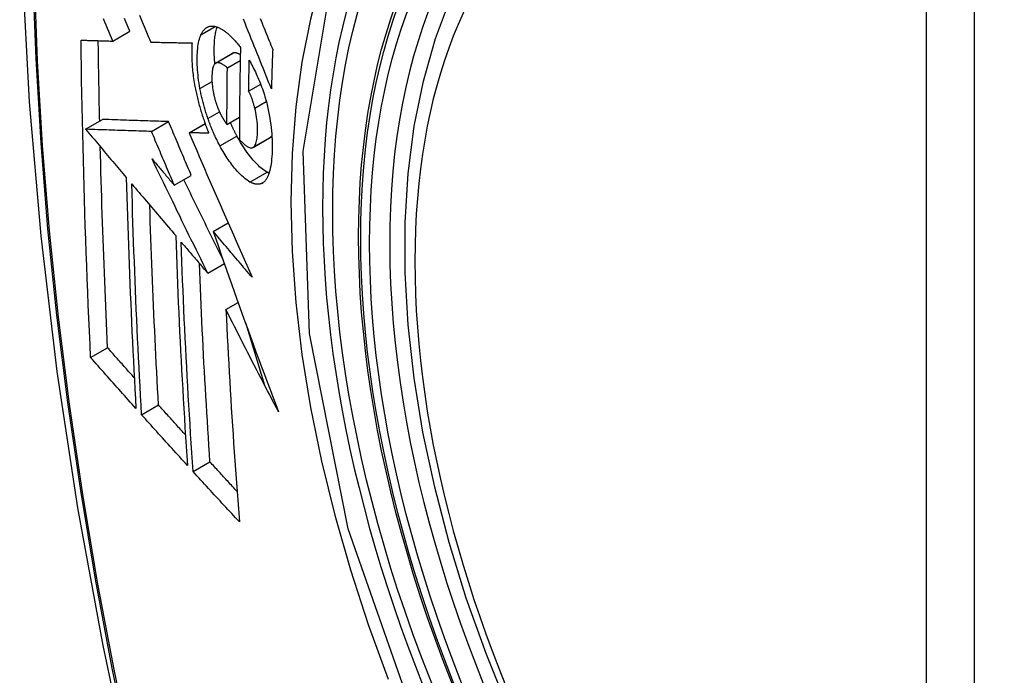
# Model space of a CAD drawing. Header units: inches. Extents: x 635 to 745, y 255 to 339.
# Tile 33 of 88: x 682.639 to 682.98, y 304.608 to 304.835. Entities that reach past the tile are written whole.
import ezdxf

# ---------------------------------------------------------------- set-up
doc = ezdxf.new("R2010")
doc.units = ezdxf.units.IN
doc.header["$MEASUREMENT"] = 0
doc.layers.add('Visible Edges(ANSI)', color=7, linetype='Continuous', lineweight=25)
doc.layers.add('Visible Tangent Edges(ANSI)', color=7, linetype='Continuous', lineweight=25)

msp = doc.modelspace()

# ---------------------------------------------------------------- linework, layer by layer
at = {"layer": 'Visible Edges(ANSI)'}
for p, q in [((682.67141, 304.82758), (682.67731, 304.83099)), ((682.6845, 304.82724), (682.68461, 304.82723)), ((682.70693, 304.81994), (682.71283, 304.82335)), ((682.711, 304.81835), (682.71543, 304.82091)), ((682.71836, 304.81025), (682.72252, 304.81265)), ((682.66198, 304.79709), (682.66787, 304.80049)), ((682.66787, 304.80049), (682.66787, 304.80049)), ((682.71086, 304.79874), (682.71517, 304.80122)), ((682.66198, 304.79709), (682.66198, 304.79709)), ((682.68478, 304.79631), (682.69068, 304.79972)), ((682.69776, 304.7959), (682.70328, 304.79909)), ((682.69793, 304.7959), (682.69776, 304.7959)), ((682.71986, 304.79083), (682.72576, 304.79423)), ((682.72576, 304.79423), (682.72581, 304.79426)), ((682.69265, 304.77772), (682.69854, 304.78112)), ((682.7061, 304.76178), (682.71122, 304.76474)), ((682.70423, 304.74729), (682.70997, 304.75061)), ((682.71051, 304.7347), (682.71472, 304.73713)), ((682.71733, 304.72986), (682.72383, 304.70863)), ((682.66373, 304.71815), (682.6696, 304.72154)), ((682.68135, 304.69834), (682.6872, 304.70172)), ((682.69915, 304.67866), (682.70499, 304.68203))]:
    msp.add_line(p, q, dxfattribs=at)
at = {"layer": 'Visible Edges(ANSI)', "flags": 128}
for points in [[(682.69325, 305.22969), (682.68041, 305.19164), (682.66935, 305.15246), (682.66005, 305.11222), (682.65249, 305.071), (682.64665, 305.02886), (682.64251, 304.98586), (682.64003, 304.94207), (682.63921, 304.89754), (682.64003, 304.85234), (682.64245, 304.80654), (682.64647, 304.76018), (682.65207, 304.71335), (682.65922, 304.6661), (682.6679, 304.6185), (682.67809, 304.57062), (682.68977, 304.52253)], [(682.8082, 304.59656), (682.80046, 304.61571), (682.7936, 304.63495), (682.78766, 304.65419), (682.78266, 304.67333), (682.77862, 304.69231), (682.77556, 304.71103), (682.77351, 304.72942), (682.77249, 304.7474), (682.77249, 304.76489), (682.77353, 304.78182), (682.77561, 304.79811), (682.77874, 304.8137), (682.78292, 304.82851), (682.78816, 304.84248), (682.79443, 304.85553), (682.80172, 304.86758), (682.81004, 304.87856), (682.81933, 304.8884), (682.82955, 304.897), (682.84064, 304.90431)], [(682.67141, 304.82758), (682.67094, 304.82868), (682.67048, 304.82978), (682.67001, 304.83088), (682.66954, 304.83198), (682.66908, 304.83308), (682.66861, 304.83418), (682.66815, 304.83528)], [(682.67731, 304.83099), (682.67684, 304.83209), (682.67637, 304.83319), (682.67591, 304.83429), (682.67544, 304.83539)], [(682.68061, 304.83653), (682.68158, 304.83419), (682.68256, 304.83187), (682.68353, 304.82955), (682.6845, 304.82724)], [(682.72622, 304.81103), (682.72574, 304.81222), (682.72526, 304.81343), (682.72478, 304.81463), (682.72429, 304.81584), (682.72381, 304.81705), (682.72332, 304.81827), (682.72283, 304.8195), (682.72233, 304.82074), (682.72183, 304.82199), (682.72133, 304.82324), (682.72082, 304.82451), (682.72031, 304.82579), (682.71979, 304.82709), (682.71927, 304.82839), (682.71874, 304.82972), (682.7182, 304.83106), (682.71766, 304.83242), (682.71711, 304.83379), (682.71655, 304.83519)], [(682.72236, 304.83536), (682.72267, 304.83458), (682.72299, 304.83381), (682.7233, 304.83303), (682.72361, 304.83226), (682.72392, 304.8315), (682.72423, 304.83073), (682.72454, 304.82997), (682.72484, 304.82921), (682.72515, 304.82846), (682.72545, 304.8277), (682.72576, 304.82696), (682.72606, 304.82621), (682.72636, 304.82547), (682.72666, 304.82472)], [(682.70188, 304.82978), (682.70198, 304.83), (682.70209, 304.83021), (682.7022, 304.83042), (682.70232, 304.83061), (682.70243, 304.8308), (682.70255, 304.83098), (682.70268, 304.83115), (682.70281, 304.83131), (682.70294, 304.83146), (682.70307, 304.83161), (682.70321, 304.83175), (682.70335, 304.83188), (682.70349, 304.832), (682.70364, 304.83211), (682.70379, 304.83221), (682.70394, 304.83231), (682.70409, 304.83239), (682.70425, 304.83247), (682.70441, 304.83254), (682.70457, 304.8326), (682.70474, 304.83265), (682.70491, 304.83269), (682.70508, 304.83272), (682.70525, 304.83275)], [(682.70525, 304.83275), (682.70543, 304.83276), (682.70562, 304.83277), (682.7058, 304.83277), (682.70599, 304.83276), (682.70618, 304.83275), (682.70637, 304.83273), (682.70656, 304.83269), (682.70675, 304.83266), (682.70695, 304.83261), (682.70714, 304.83256), (682.70734, 304.83249), (682.70754, 304.83243), (682.70774, 304.83235), (682.70794, 304.83227), (682.70814, 304.83218), (682.70834, 304.83208), (682.70855, 304.83197), (682.70875, 304.83186), (682.70896, 304.83175), (682.70917, 304.83162), (682.70938, 304.83149), (682.70959, 304.83135), (682.7098, 304.83121), (682.71001, 304.83105)], [(682.70669, 304.81976), (682.70664, 304.8204), (682.70659, 304.82103), (682.70655, 304.82165), (682.70652, 304.82226), (682.70649, 304.82287), (682.70648, 304.82347), (682.70647, 304.82407), (682.70647, 304.82465), (682.70647, 304.82523), (682.70648, 304.82579), (682.7065, 304.82635), (682.70653, 304.8269), (682.70656, 304.82743), (682.7066, 304.82796), (682.70665, 304.82847), (682.7067, 304.82897), (682.70677, 304.82946), (682.70684, 304.82994), (682.70693, 304.8304), (682.70702, 304.83084), (682.70712, 304.83127), (682.70722, 304.83168), (682.70734, 304.83207), (682.70747, 304.83245)], [(682.71001, 304.83105), (682.71024, 304.83088), (682.71047, 304.83071), (682.71069, 304.83053), (682.71092, 304.83034), (682.71115, 304.83015), (682.71138, 304.82995), (682.71161, 304.82974), (682.71184, 304.82953), (682.71207, 304.82931), (682.7123, 304.82908), (682.71253, 304.82886), (682.71276, 304.82862), (682.71299, 304.82838), (682.71322, 304.82813), (682.71345, 304.82788), (682.71368, 304.82762), (682.71391, 304.82736), (682.71415, 304.82709), (682.71438, 304.82681), (682.71461, 304.82654), (682.71484, 304.82625), (682.71507, 304.82596), (682.7153, 304.82566), (682.71553, 304.82536)], [(682.66044, 304.82791), (682.66089, 304.82789), (682.66134, 304.82788), (682.66179, 304.82786), (682.66225, 304.82785), (682.6627, 304.82784), (682.66315, 304.82782), (682.66361, 304.82781), (682.66407, 304.8278), (682.66452, 304.82778), (682.66498, 304.82777), (682.66544, 304.82776), (682.6659, 304.82774), (682.66636, 304.82773), (682.66681, 304.82772), (682.66727, 304.8277), (682.66773, 304.82769), (682.66819, 304.82768), (682.66865, 304.82766), (682.66911, 304.82765), (682.66957, 304.82764), (682.67003, 304.82762), (682.67049, 304.82761), (682.67095, 304.8276), (682.67141, 304.82758)], [(682.66373, 304.71815), (682.66353, 304.72268), (682.66332, 304.72721), (682.66313, 304.73175), (682.66293, 304.73629), (682.66275, 304.74083), (682.66257, 304.74538), (682.66239, 304.74993), (682.66222, 304.75449), (682.66206, 304.75905), (682.6619, 304.76362), (682.66175, 304.76819), (682.66161, 304.77276), (682.66147, 304.77733), (682.66134, 304.7819), (682.66122, 304.78648), (682.6611, 304.79106), (682.661, 304.79564), (682.66089, 304.80023), (682.6608, 304.80483), (682.66071, 304.80943), (682.66063, 304.81404), (682.66056, 304.81866), (682.6605, 304.82328), (682.66044, 304.82791)], [(682.66687, 304.79991), (682.66684, 304.80106), (682.66682, 304.80222), (682.66679, 304.80338), (682.66677, 304.80453), (682.66674, 304.80569), (682.66672, 304.80685), (682.6667, 304.80801), (682.66667, 304.80917), (682.66665, 304.81032), (682.66663, 304.81148), (682.66661, 304.81264), (682.66659, 304.8138), (682.66657, 304.81496), (682.66655, 304.81612), (682.66653, 304.81728), (682.66651, 304.81844), (682.66649, 304.8196), (682.66648, 304.82076), (682.66646, 304.82192), (682.66644, 304.82308), (682.66643, 304.82424), (682.66641, 304.8254), (682.66639, 304.82657), (682.66638, 304.82773)], [(682.68461, 304.82723), (682.68519, 304.82722), (682.68577, 304.82721), (682.68635, 304.82719), (682.68694, 304.82718), (682.68752, 304.82717), (682.68811, 304.82715), (682.6887, 304.82714), (682.68929, 304.82713), (682.68988, 304.82711), (682.69047, 304.8271), (682.69106, 304.82709), (682.69165, 304.82707), (682.69225, 304.82706), (682.69284, 304.82705), (682.69343, 304.82704), (682.69403, 304.82703), (682.69462, 304.82701), (682.69522, 304.827), (682.69581, 304.82699), (682.69641, 304.82698), (682.69701, 304.82697), (682.6976, 304.82696), (682.6982, 304.82695), (682.69879, 304.82694)], [(682.70153, 304.81115), (682.70136, 304.81211), (682.70121, 304.81306), (682.70107, 304.814), (682.70095, 304.81494), (682.70085, 304.81585), (682.70076, 304.81676), (682.70069, 304.81765), (682.70064, 304.81853), (682.7006, 304.8194), (682.70057, 304.82025), (682.70057, 304.82109), (682.70057, 304.82191), (682.70059, 304.8227), (682.70063, 304.82348), (682.70067, 304.82423), (682.70074, 304.82497), (682.70082, 304.82568), (682.70092, 304.82636), (682.70103, 304.82701), (682.70116, 304.82764), (682.70131, 304.82822), (682.70148, 304.82878), (682.70167, 304.8293), (682.70188, 304.82978)], [(682.69879, 304.82694), (682.69875, 304.8264), (682.69872, 304.82585), (682.6987, 304.82529), (682.69868, 304.82472), (682.69867, 304.82414), (682.69866, 304.82356), (682.69866, 304.82296), (682.69867, 304.82236), (682.69869, 304.82175), (682.69871, 304.82113), (682.69874, 304.82051), (682.69878, 304.81988), (682.69882, 304.81924), (682.69887, 304.8186), (682.69893, 304.81795), (682.69899, 304.81729), (682.69907, 304.81663), (682.69915, 304.81597), (682.69923, 304.8153), (682.69933, 304.81463), (682.69943, 304.81395), (682.69954, 304.81327), (682.69966, 304.81259), (682.69979, 304.8119)], [(682.71553, 304.82536), (682.7155, 304.82403), (682.71547, 304.8227), (682.71544, 304.82137), (682.71542, 304.82004), (682.71539, 304.81871), (682.71537, 304.81738), (682.71534, 304.81606), (682.71532, 304.81473), (682.7153, 304.8134), (682.71528, 304.81208), (682.71526, 304.81075), (682.71525, 304.80943), (682.71523, 304.80811), (682.71522, 304.80679), (682.7152, 304.80546), (682.71519, 304.80414), (682.71518, 304.80282), (682.71517, 304.8015), (682.71516, 304.80018), (682.71516, 304.79886), (682.71515, 304.79755), (682.71515, 304.79623), (682.71515, 304.79492), (682.71515, 304.7936)], [(682.72666, 304.82472), (682.72664, 304.82415), (682.72662, 304.82358), (682.7266, 304.82301), (682.72658, 304.82244), (682.72656, 304.82187), (682.72654, 304.8213), (682.72652, 304.82072), (682.7265, 304.82015), (682.72648, 304.81958), (682.72646, 304.81901), (682.72644, 304.81844), (682.72642, 304.81787), (682.7264, 304.8173), (682.72639, 304.81673), (682.72637, 304.81616), (682.72635, 304.81559), (682.72633, 304.81502), (682.72632, 304.81445), (682.7263, 304.81388), (682.72628, 304.8133), (682.72627, 304.81273), (682.72625, 304.81217), (682.72624, 304.8116), (682.72622, 304.81103)], [(682.71295, 304.82341), (682.71295, 304.82341), (682.71294, 304.8234), (682.71294, 304.8234), (682.71293, 304.8234), (682.71293, 304.8234), (682.71292, 304.8234), (682.71292, 304.82339), (682.71291, 304.82339), (682.71291, 304.82339), (682.7129, 304.82339), (682.7129, 304.82338), (682.71289, 304.82338), (682.71289, 304.82338), (682.71288, 304.82338), (682.71288, 304.82337), (682.71287, 304.82337), (682.71287, 304.82337), (682.71286, 304.82337), (682.71286, 304.82336), (682.71285, 304.82336), (682.71285, 304.82336), (682.71284, 304.82335), (682.71284, 304.82335), (682.71283, 304.82335)], [(682.71547, 304.82283), (682.71536, 304.8229), (682.71525, 304.82297), (682.71514, 304.82303), (682.71502, 304.82309), (682.71491, 304.82315), (682.7148, 304.8232), (682.71469, 304.82325), (682.71458, 304.8233), (682.71447, 304.82334), (682.71436, 304.82338), (682.71426, 304.82341), (682.71415, 304.82344), (682.71404, 304.82347), (682.71394, 304.82349), (682.71383, 304.82351), (682.71373, 304.82352), (682.71363, 304.82353), (682.71353, 304.82353), (682.71343, 304.82352), (682.71333, 304.82351), (682.71323, 304.82349), (682.71314, 304.82347), (682.71304, 304.82344), (682.71295, 304.82341)], [(682.71836, 304.81025), (682.71837, 304.8107), (682.71838, 304.81114), (682.71838, 304.81159), (682.71839, 304.81204), (682.7184, 304.81248), (682.71841, 304.81293), (682.71842, 304.81337), (682.71842, 304.81382), (682.71843, 304.81426), (682.71844, 304.81471), (682.71845, 304.81515), (682.71846, 304.8156), (682.71847, 304.81604), (682.71848, 304.81649), (682.71849, 304.81694), (682.7185, 304.81738), (682.71851, 304.81783), (682.71852, 304.81827), (682.71853, 304.81872), (682.71854, 304.81917), (682.71855, 304.81961), (682.71856, 304.82006), (682.71857, 304.8205), (682.71858, 304.82095)], [(682.71858, 304.82095), (682.71888, 304.8204), (682.71918, 304.81984), (682.71949, 304.81927), (682.71979, 304.81869), (682.72008, 304.81811), (682.72038, 304.81751), (682.72067, 304.81691), (682.72096, 304.81629), (682.72124, 304.81567), (682.72153, 304.81504), (682.7218, 304.8144), (682.72207, 304.81376), (682.72234, 304.8131), (682.7226, 304.81244), (682.72285, 304.81177), (682.7231, 304.8111), (682.72333, 304.81041), (682.72357, 304.80973), (682.72379, 304.80903), (682.724, 304.80834), (682.72421, 304.80763), (682.7244, 304.80692), (682.72459, 304.80621), (682.72476, 304.80549)], [(682.70706, 304.82), (682.70685, 304.81989), (682.70667, 304.81974), (682.7065, 304.81954), (682.70635, 304.81929), (682.70621, 304.81901), (682.7061, 304.8187), (682.70599, 304.81835), (682.70591, 304.81797), (682.70583, 304.81756), (682.70578, 304.81713), (682.70573, 304.81667), (682.7057, 304.8162), (682.70568, 304.81572), (682.70566, 304.81523), (682.70566, 304.81471), (682.70567, 304.81418), (682.70568, 304.81364), (682.70571, 304.81309), (682.70575, 304.81253), (682.70581, 304.81195), (682.70588, 304.81137), (682.70596, 304.81077), (682.70606, 304.81017), (682.70618, 304.80957)], [(682.711, 304.81835), (682.71083, 304.8185), (682.71065, 304.81865), (682.71048, 304.81879), (682.7103, 304.81892), (682.71013, 304.81905), (682.70995, 304.81918), (682.70977, 304.8193), (682.7096, 304.81941), (682.70943, 304.81952), (682.70925, 304.81962), (682.70908, 304.81971), (682.70891, 304.81979), (682.70875, 304.81987), (682.70858, 304.81993), (682.70842, 304.81999), (682.70826, 304.82004), (682.7081, 304.82008), (682.70794, 304.8201), (682.70778, 304.82012), (682.70763, 304.82012), (682.70748, 304.82011), (682.70734, 304.82009), (682.70719, 304.82005), (682.70706, 304.82)], [(682.71086, 304.79874), (682.71086, 304.79955), (682.71086, 304.80037), (682.71087, 304.80118), (682.71087, 304.802), (682.71087, 304.80281), (682.71087, 304.80363), (682.71088, 304.80444), (682.71088, 304.80526), (682.71088, 304.80608), (682.71089, 304.80689), (682.71089, 304.80771), (682.7109, 304.80853), (682.7109, 304.80934), (682.71091, 304.81016), (682.71092, 304.81098), (682.71093, 304.8118), (682.71093, 304.81262), (682.71094, 304.81343), (682.71095, 304.81425), (682.71096, 304.81507), (682.71097, 304.81589), (682.71098, 304.81671), (682.71099, 304.81753), (682.711, 304.81835)], [(682.69979, 304.8119), (682.69988, 304.8114), (682.69998, 304.8109), (682.70009, 304.8104), (682.70019, 304.8099), (682.7003, 304.8094), (682.70041, 304.8089), (682.70053, 304.8084), (682.70065, 304.8079), (682.70077, 304.8074), (682.70089, 304.8069), (682.70102, 304.80639), (682.70115, 304.80589), (682.70129, 304.80539), (682.70143, 304.80489), (682.70157, 304.80439), (682.70171, 304.80389), (682.70186, 304.80339), (682.70201, 304.8029), (682.70217, 304.8024), (682.70232, 304.80191), (682.70248, 304.80142), (682.70264, 304.80093), (682.70281, 304.80044), (682.70298, 304.79996)], [(682.70428, 304.80081), (682.70414, 304.80123), (682.70399, 304.80166), (682.70385, 304.80208), (682.70372, 304.80251), (682.70358, 304.80293), (682.70345, 304.80336), (682.70332, 304.80379), (682.70319, 304.80422), (682.70307, 304.80465), (682.70295, 304.80508), (682.70283, 304.80552), (682.70271, 304.80595), (682.7026, 304.80639), (682.70248, 304.80682), (682.70238, 304.80725), (682.70227, 304.80769), (682.70217, 304.80812), (682.70207, 304.80855), (682.70197, 304.80899), (682.70188, 304.80942), (682.70179, 304.80985), (682.7017, 304.81029), (682.70162, 304.81072), (682.70153, 304.81115)], [(682.72048, 304.80442), (682.72042, 304.80468), (682.72035, 304.80494), (682.72028, 304.8052), (682.7202, 304.80547), (682.72013, 304.80573), (682.72005, 304.80599), (682.71997, 304.80625), (682.71989, 304.80651), (682.71981, 304.80677), (682.71973, 304.80703), (682.71964, 304.80729), (682.71956, 304.80754), (682.71947, 304.80779), (682.71938, 304.80803), (682.71928, 304.80828), (682.71919, 304.80852), (682.71909, 304.80875), (682.719, 304.80898), (682.71889, 304.80921), (682.71879, 304.80943), (682.71869, 304.80964), (682.71858, 304.80985), (682.71847, 304.81006), (682.71836, 304.81025)], [(682.70618, 304.80957), (682.70623, 304.80937), (682.70627, 304.80917), (682.70631, 304.80897), (682.70636, 304.80877), (682.70641, 304.80857), (682.70646, 304.80838), (682.7065, 304.80818), (682.70656, 304.80798), (682.70661, 304.80778), (682.70666, 304.80759), (682.70671, 304.80739), (682.70677, 304.80719), (682.70683, 304.807), (682.70688, 304.8068), (682.70694, 304.8066), (682.707, 304.80641), (682.70707, 304.80622), (682.70713, 304.80602), (682.70719, 304.80583), (682.70726, 304.80564), (682.70733, 304.80545), (682.70739, 304.80526), (682.70746, 304.80508), (682.70753, 304.80489)], [(682.70753, 304.80489), (682.7076, 304.80472), (682.70766, 304.80455), (682.70773, 304.80439), (682.7078, 304.80422), (682.70786, 304.80406), (682.70793, 304.8039), (682.708, 304.80374), (682.70807, 304.80358), (682.70814, 304.80342), (682.70821, 304.80326), (682.70828, 304.80311), (682.70835, 304.80295), (682.70842, 304.8028), (682.70849, 304.80265), (682.70856, 304.8025), (682.70864, 304.80235), (682.70871, 304.80221), (682.70879, 304.80206), (682.70886, 304.80192), (682.70894, 304.80178), (682.70901, 304.80164), (682.70909, 304.8015), (682.70917, 304.80136), (682.70924, 304.80123)], [(682.71991, 304.79085), (682.72013, 304.79103), (682.72034, 304.79125), (682.72053, 304.79152), (682.72069, 304.79184), (682.72084, 304.79221), (682.72097, 304.79261), (682.72108, 304.79304), (682.72118, 304.79352), (682.72125, 304.79402), (682.72132, 304.79455), (682.72136, 304.7951), (682.7214, 304.79567), (682.72142, 304.79626), (682.72143, 304.79688), (682.72143, 304.79757), (682.72141, 304.79827), (682.72137, 304.799), (682.72131, 304.79974), (682.72123, 304.8005), (682.72112, 304.80127), (682.72099, 304.80205), (682.72085, 304.80284), (682.72068, 304.80362), (682.72048, 304.80442)], [(682.72476, 304.80549), (682.72502, 304.80436), (682.72526, 304.80323), (682.72548, 304.8021), (682.72567, 304.80098), (682.72584, 304.79986), (682.72599, 304.79875), (682.72612, 304.79766), (682.72623, 304.79658), (682.72632, 304.79552), (682.72638, 304.79448), (682.72643, 304.79345), (682.72647, 304.79244), (682.72648, 304.79144), (682.72648, 304.79047), (682.72646, 304.78951), (682.72643, 304.78858), (682.72638, 304.78767), (682.72631, 304.78678), (682.72623, 304.78593), (682.72612, 304.78511), (682.726, 304.78432), (682.72585, 304.78358), (682.72569, 304.78287), (682.7255, 304.7822)], [(682.69068, 304.79972), (682.6898, 304.79975), (682.68891, 304.79978), (682.68803, 304.79981), (682.68714, 304.79984), (682.68625, 304.79986), (682.68536, 304.79989), (682.68446, 304.79992), (682.68356, 304.79995), (682.68265, 304.79999), (682.68174, 304.80002), (682.68081, 304.80005), (682.67988, 304.80008), (682.67895, 304.80011), (682.678, 304.80014), (682.67704, 304.80017), (682.67608, 304.80021), (682.6751, 304.80024), (682.67411, 304.80027), (682.6731, 304.80031), (682.67209, 304.80034), (682.67105, 304.80038), (682.67001, 304.80041), (682.66895, 304.80045), (682.66787, 304.80049)], [(682.70298, 304.79996), (682.70304, 304.79978), (682.7031, 304.79959), (682.70317, 304.79941), (682.70323, 304.79923), (682.7033, 304.79905), (682.70336, 304.79887), (682.70343, 304.79869), (682.70349, 304.79851), (682.70356, 304.79833), (682.70363, 304.79816), (682.70369, 304.79798), (682.70376, 304.7978), (682.70383, 304.79762), (682.7039, 304.79745), (682.70396, 304.79727), (682.70403, 304.7971), (682.7041, 304.79692), (682.70417, 304.79675), (682.70424, 304.79657), (682.70431, 304.7964), (682.70438, 304.79622), (682.70445, 304.79605), (682.70452, 304.79588), (682.70459, 304.7957)], [(682.70842, 304.79133), (682.70823, 304.79168), (682.70804, 304.79205), (682.70785, 304.79241), (682.70767, 304.79278), (682.70748, 304.79315), (682.7073, 304.79352), (682.70712, 304.7939), (682.70694, 304.79428), (682.70676, 304.79466), (682.70658, 304.79505), (682.7064, 304.79544), (682.70623, 304.79583), (682.70606, 304.79623), (682.70589, 304.79663), (682.70572, 304.79703), (682.70555, 304.79744), (682.70539, 304.79785), (682.70522, 304.79826), (682.70506, 304.79868), (682.7049, 304.7991), (682.70474, 304.79952), (682.70459, 304.79995), (682.70443, 304.80038), (682.70428, 304.80081)], [(682.70924, 304.80123), (682.70931, 304.80112), (682.70937, 304.80101), (682.70944, 304.80089), (682.70951, 304.80078), (682.70957, 304.80067), (682.70964, 304.80056), (682.70971, 304.80045), (682.70977, 304.80034), (682.70984, 304.80024), (682.70991, 304.80013), (682.70998, 304.80002), (682.71005, 304.79991), (682.71011, 304.79981), (682.71018, 304.79971), (682.71025, 304.7996), (682.71032, 304.7995), (682.71039, 304.7994), (682.71046, 304.7993), (682.71052, 304.7992), (682.71059, 304.79911), (682.71066, 304.79901), (682.71073, 304.79892), (682.7108, 304.79883), (682.71086, 304.79874)], [(682.68478, 304.79631), (682.6839, 304.79634), (682.68302, 304.79637), (682.68213, 304.7964), (682.68125, 304.79643), (682.68036, 304.79646), (682.67946, 304.79649), (682.67857, 304.79652), (682.67766, 304.79655), (682.67675, 304.79658), (682.67584, 304.79661), (682.67492, 304.79664), (682.67399, 304.79668), (682.67305, 304.79671), (682.6721, 304.79674), (682.67115, 304.79677), (682.67018, 304.79681), (682.6692, 304.79684), (682.66821, 304.79687), (682.66721, 304.79691), (682.66619, 304.79694), (682.66516, 304.79698), (682.66412, 304.79701), (682.66306, 304.79705), (682.66198, 304.79709)], [(682.66198, 304.79709), (682.66256, 304.79639), (682.66315, 304.7957), (682.66373, 304.79501), (682.66432, 304.79431), (682.6649, 304.79362), (682.66549, 304.79293), (682.66608, 304.79223), (682.66666, 304.79154), (682.66725, 304.79084), (682.66784, 304.79015), (682.66842, 304.78945), (682.66901, 304.78876), (682.6696, 304.78806), (682.67019, 304.78737), (682.67077, 304.78667), (682.67136, 304.78598), (682.67195, 304.78528), (682.67254, 304.78459), (682.67312, 304.7839), (682.67371, 304.7832), (682.6743, 304.78251), (682.67489, 304.78181), (682.67547, 304.78112), (682.67606, 304.78043)], [(682.69854, 304.78112), (682.69821, 304.7819), (682.69788, 304.78267), (682.69755, 304.78345), (682.69722, 304.78422), (682.69689, 304.785), (682.69656, 304.78577), (682.69623, 304.78655), (682.69591, 304.78732), (682.69558, 304.7881), (682.69525, 304.78887), (682.69492, 304.78965), (682.69459, 304.79042), (682.69427, 304.7912), (682.69394, 304.79197), (682.69361, 304.79275), (682.69328, 304.79352), (682.69296, 304.7943), (682.69263, 304.79507), (682.69231, 304.79585), (682.69198, 304.79662), (682.69165, 304.7974), (682.69133, 304.79817), (682.691, 304.79894), (682.69068, 304.79972)], [(682.71432, 304.79473), (682.71422, 304.79492), (682.71412, 304.7951), (682.71402, 304.79529), (682.71393, 304.79548), (682.71383, 304.79567), (682.71373, 304.79586), (682.71363, 304.79605), (682.71354, 304.79624), (682.71344, 304.79643), (682.71335, 304.79663), (682.71325, 304.79682), (682.71315, 304.79701), (682.71306, 304.79721), (682.71297, 304.79741), (682.71287, 304.79761), (682.71278, 304.7978), (682.71269, 304.798), (682.71259, 304.7982), (682.7125, 304.7984), (682.71241, 304.79861), (682.71232, 304.79881), (682.71223, 304.79901), (682.71214, 304.79922), (682.71205, 304.79942)], [(682.69265, 304.77772), (682.69232, 304.7785), (682.69199, 304.77927), (682.69166, 304.78004), (682.69133, 304.78082), (682.691, 304.78159), (682.69067, 304.78237), (682.69034, 304.78314), (682.69001, 304.78392), (682.68968, 304.78469), (682.68936, 304.78547), (682.68903, 304.78624), (682.6887, 304.78702), (682.68837, 304.7878), (682.68804, 304.78857), (682.68772, 304.78935), (682.68739, 304.79012), (682.68706, 304.79089), (682.68674, 304.79167), (682.68641, 304.79244), (682.68608, 304.79322), (682.68576, 304.79399), (682.68543, 304.79477), (682.68511, 304.79554), (682.68478, 304.79631)], [(682.69776, 304.7959), (682.69863, 304.79386), (682.69951, 304.79181), (682.70039, 304.78976), (682.70127, 304.78769), (682.70216, 304.78562), (682.70306, 304.78355), (682.70395, 304.78147), (682.70485, 304.77938), (682.70575, 304.7773), (682.70666, 304.7752), (682.70757, 304.77311), (682.70848, 304.77101), (682.70939, 304.76892), (682.71031, 304.76682), (682.71123, 304.76472), (682.71214, 304.76262), (682.71307, 304.76052), (682.71399, 304.75842), (682.71491, 304.75633), (682.71584, 304.75423), (682.71676, 304.75215), (682.71769, 304.75006), (682.71861, 304.74798), (682.71954, 304.7459)], [(682.70459, 304.7957), (682.70432, 304.79571), (682.70404, 304.79572), (682.70376, 304.79573), (682.70348, 304.79574), (682.7032, 304.79574), (682.70292, 304.79575), (682.70264, 304.79576), (682.70236, 304.79577), (682.70208, 304.79578), (682.70181, 304.79578), (682.70153, 304.79579), (682.70125, 304.7958), (682.70097, 304.79581), (682.70069, 304.79582), (682.70042, 304.79582), (682.70014, 304.79583), (682.69986, 304.79584), (682.69958, 304.79585), (682.69931, 304.79586), (682.69903, 304.79587), (682.69875, 304.79587), (682.69848, 304.79588), (682.6982, 304.79589), (682.69793, 304.7959)], [(682.72471, 304.78225), (682.72429, 304.78249), (682.72386, 304.78277), (682.72344, 304.78307), (682.72301, 304.7834), (682.72258, 304.78376), (682.72214, 304.78414), (682.72171, 304.78455), (682.72127, 304.78498), (682.72083, 304.78544), (682.72039, 304.78592), (682.71994, 304.78642), (682.7195, 304.78694), (682.71906, 304.78748), (682.71862, 304.78804), (682.71818, 304.78861), (682.71775, 304.7892), (682.71731, 304.78982), (682.71688, 304.79046), (682.71644, 304.79112), (682.71601, 304.7918), (682.71558, 304.7925), (682.71516, 304.79322), (682.71474, 304.79397), (682.71432, 304.79473)], [(682.71515, 304.7936), (682.71536, 304.79336), (682.71557, 304.79313), (682.71579, 304.79291), (682.716, 304.79269), (682.71621, 304.79248), (682.71643, 304.79227), (682.71664, 304.79208), (682.71685, 304.79189), (682.71706, 304.79172), (682.71727, 304.79155), (682.71748, 304.7914), (682.71768, 304.79126), (682.71789, 304.79112), (682.71809, 304.79101), (682.71829, 304.79091), (682.71849, 304.79082), (682.71869, 304.79075), (682.71888, 304.7907), (682.71906, 304.79067), (682.71925, 304.79066), (682.71942, 304.79068), (682.71959, 304.79071), (682.71975, 304.79077), (682.71991, 304.79085)], [(682.72581, 304.79426), (682.72584, 304.79428), (682.72586, 304.79429), (682.72589, 304.79431), (682.72591, 304.79433), (682.72594, 304.79435), (682.72596, 304.79437), (682.72598, 304.79439), (682.72601, 304.79441), (682.72603, 304.79443), (682.72606, 304.79445), (682.72608, 304.79448), (682.7261, 304.7945), (682.72613, 304.79452), (682.72615, 304.79455), (682.72617, 304.79457), (682.72619, 304.7946), (682.72622, 304.79463), (682.72624, 304.79465), (682.72626, 304.79468), (682.72628, 304.79471), (682.7263, 304.79474), (682.72632, 304.79477), (682.72634, 304.7948), (682.72636, 304.79483)], [(682.6696, 304.72154), (682.66946, 304.72442), (682.66933, 304.7273), (682.66921, 304.73018), (682.66908, 304.73306), (682.66896, 304.73594), (682.66884, 304.73882), (682.66872, 304.74171), (682.6686, 304.74459), (682.66849, 304.74748), (682.66838, 304.75037), (682.66827, 304.75326), (682.66816, 304.75616), (682.66806, 304.75905), (682.66796, 304.76195), (682.66786, 304.76485), (682.66776, 304.76775), (682.66766, 304.77065), (682.66757, 304.77356), (682.66748, 304.77647), (682.6674, 304.77938), (682.66731, 304.78229), (682.66723, 304.78521), (682.66715, 304.78813), (682.66708, 304.79105)], [(682.71881, 304.77884), (682.71825, 304.77917), (682.71769, 304.77955), (682.71713, 304.77998), (682.71655, 304.78046), (682.71598, 304.78098), (682.71542, 304.78153), (682.71488, 304.78208), (682.71439, 304.78263), (682.71393, 304.78315), (682.71352, 304.78363), (682.71315, 304.78409), (682.71278, 304.78456), (682.71241, 304.78504), (682.71204, 304.78554), (682.71167, 304.78605), (682.7113, 304.78658), (682.71094, 304.78712), (682.71057, 304.78767), (682.71021, 304.78824), (682.70985, 304.78883), (682.70949, 304.78943), (682.70913, 304.79004), (682.70878, 304.79068), (682.70842, 304.79133)], [(682.70423, 304.74729), (682.70341, 304.74894), (682.7026, 304.75058), (682.70179, 304.75223), (682.70098, 304.75388), (682.70016, 304.75553), (682.69935, 304.75718), (682.69854, 304.75883), (682.69773, 304.76048), (682.69692, 304.76214), (682.69612, 304.76379), (682.69531, 304.76545), (682.69451, 304.7671), (682.6937, 304.76875), (682.6929, 304.7704), (682.6921, 304.77205), (682.6913, 304.77371), (682.6905, 304.77535), (682.6897, 304.777), (682.68891, 304.77865), (682.68812, 304.78029), (682.68733, 304.78193), (682.68654, 304.78357), (682.68575, 304.78521), (682.68497, 304.78684)], [(682.68497, 304.78684), (682.68529, 304.78646), (682.68561, 304.78608), (682.68593, 304.7857), (682.68625, 304.78532), (682.68657, 304.78494), (682.68689, 304.78456), (682.6872, 304.78418), (682.68752, 304.7838), (682.68784, 304.78342), (682.68816, 304.78304), (682.68848, 304.78266), (682.6888, 304.78228), (682.68912, 304.7819), (682.68944, 304.78152), (682.68977, 304.78114), (682.69009, 304.78076), (682.69041, 304.78038), (682.69073, 304.78), (682.69105, 304.77962), (682.69137, 304.77924), (682.69169, 304.77886), (682.69201, 304.77848), (682.69233, 304.7781), (682.69265, 304.77772)], [(682.67606, 304.78043), (682.67615, 304.77707), (682.67625, 304.77372), (682.67635, 304.77037), (682.67645, 304.76702), (682.67656, 304.76368), (682.67667, 304.76034), (682.67679, 304.75699), (682.67691, 304.75365), (682.67704, 304.75031), (682.67717, 304.74698), (682.6773, 304.74364), (682.67744, 304.74031), (682.67758, 304.73699), (682.67773, 304.73366), (682.67787, 304.73034), (682.67803, 304.72702), (682.67818, 304.7237), (682.67834, 304.72039), (682.67851, 304.71707), (682.67867, 304.71377), (682.67884, 304.71046), (682.67901, 304.70715), (682.67919, 304.70385), (682.67937, 304.70055)], [(682.70952, 304.75189), (682.70895, 304.75304), (682.70838, 304.75419), (682.70781, 304.75535), (682.70724, 304.7565), (682.70668, 304.75766), (682.70611, 304.75881), (682.70554, 304.75997), (682.70497, 304.76113), (682.70441, 304.76228), (682.70384, 304.76344), (682.70327, 304.7646), (682.70271, 304.76576), (682.70214, 304.76691), (682.70158, 304.76807), (682.70101, 304.76923), (682.70045, 304.77039), (682.69989, 304.77155), (682.69932, 304.7727), (682.69876, 304.77386), (682.6982, 304.77502), (682.69764, 304.77617), (682.69708, 304.77733), (682.69652, 304.77848), (682.69597, 304.77964)], [(682.7255, 304.7822), (682.72542, 304.78196), (682.72534, 304.78172), (682.72526, 304.7815), (682.72518, 304.78127), (682.72509, 304.78106), (682.725, 304.78085), (682.72491, 304.78065), (682.72481, 304.78045), (682.72471, 304.78027), (682.72461, 304.78009), (682.7245, 304.77991), (682.72439, 304.77975), (682.72428, 304.77959), (682.72417, 304.77944), (682.72405, 304.77929), (682.72393, 304.77916), (682.72381, 304.77903), (682.72368, 304.77891), (682.72355, 304.7788), (682.72342, 304.77869), (682.72329, 304.7786), (682.72315, 304.77851), (682.72301, 304.77843), (682.72287, 304.77836)], [(682.72541, 304.7819), (682.72538, 304.78192), (682.72535, 304.78193), (682.72532, 304.78194), (682.72529, 304.78196), (682.72526, 304.78197), (682.72523, 304.78198), (682.7252, 304.782), (682.72517, 304.78201), (682.72515, 304.78202), (682.72512, 304.78204), (682.72509, 304.78205), (682.72506, 304.78207), (682.72503, 304.78208), (682.725, 304.78209), (682.72497, 304.78211), (682.72494, 304.78212), (682.72491, 304.78214), (682.72488, 304.78215), (682.72485, 304.78217), (682.72482, 304.78219), (682.72479, 304.7822), (682.72476, 304.78222), (682.72473, 304.78223), (682.72471, 304.78225)], [(682.67797, 304.77817), (682.6786, 304.77743), (682.67923, 304.77669), (682.67986, 304.77594), (682.68049, 304.7752), (682.68112, 304.77446), (682.68175, 304.77371), (682.68238, 304.77297), (682.68301, 304.77222), (682.68364, 304.77148), (682.68428, 304.77073), (682.68491, 304.76999), (682.68554, 304.76924), (682.68618, 304.76849), (682.68681, 304.76775), (682.68744, 304.767), (682.68808, 304.76626), (682.68871, 304.76551), (682.68934, 304.76477), (682.68998, 304.76402), (682.69061, 304.76328), (682.69124, 304.76253), (682.69187, 304.76179), (682.69251, 304.76104), (682.69314, 304.7603)], [(682.68135, 304.69834), (682.68117, 304.70164), (682.68099, 304.70493), (682.68081, 304.70823), (682.68064, 304.71154), (682.68047, 304.71484), (682.6803, 304.71815), (682.68014, 304.72146), (682.67998, 304.72477), (682.67983, 304.72809), (682.67967, 304.73141), (682.67953, 304.73473), (682.67938, 304.73806), (682.67924, 304.74138), (682.6791, 304.74472), (682.67897, 304.74805), (682.67884, 304.75139), (682.67872, 304.75473), (682.6786, 304.75807), (682.67848, 304.76142), (682.67837, 304.76476), (682.67826, 304.76811), (682.67816, 304.77146), (682.67806, 304.77482), (682.67797, 304.77817)], [(682.72287, 304.77836), (682.72272, 304.77829), (682.72257, 304.77823), (682.72242, 304.77818), (682.72226, 304.77814), (682.72211, 304.77811), (682.72195, 304.77808), (682.72179, 304.77806), (682.72163, 304.77805), (682.72146, 304.77805), (682.7213, 304.77805), (682.72113, 304.77806), (682.72096, 304.77808), (682.72079, 304.7781), (682.72062, 304.77814), (682.72044, 304.77818), (682.72027, 304.77823), (682.72009, 304.77828), (682.71991, 304.77834), (682.71973, 304.77841), (682.71955, 304.77848), (682.71936, 304.77856), (682.71918, 304.77865), (682.71899, 304.77874), (682.71881, 304.77884)], [(682.6872, 304.70172), (682.68705, 304.70458), (682.68689, 304.70744), (682.68674, 304.7103), (682.68659, 304.71317), (682.68644, 304.71603), (682.6863, 304.7189), (682.68616, 304.72177), (682.68602, 304.72464), (682.68588, 304.72752), (682.68574, 304.73039), (682.68561, 304.73327), (682.68548, 304.73615), (682.68536, 304.73903), (682.68523, 304.74192), (682.68511, 304.7448), (682.685, 304.74769), (682.68488, 304.75058), (682.68477, 304.75348), (682.68466, 304.75637), (682.68456, 304.75927), (682.68445, 304.76216), (682.68436, 304.76506), (682.68426, 304.76796), (682.68417, 304.77086)], [(682.69314, 304.7603), (682.69325, 304.75696), (682.69337, 304.75363), (682.69349, 304.75029), (682.69362, 304.74696), (682.69376, 304.74364), (682.69389, 304.74031), (682.69404, 304.73699), (682.69419, 304.73366), (682.69434, 304.73034), (682.6945, 304.72702), (682.69466, 304.7237), (682.69483, 304.72039), (682.695, 304.71708), (682.69518, 304.71377), (682.69536, 304.71046), (682.69555, 304.70715), (682.69574, 304.70385), (682.69593, 304.70055), (682.69613, 304.69726), (682.69633, 304.69397), (682.69653, 304.69068), (682.69674, 304.6874), (682.69695, 304.68411), (682.69716, 304.68084)], [(682.71954, 304.7459), (682.71898, 304.74656), (682.71842, 304.74722), (682.71786, 304.74788), (682.7173, 304.74855), (682.71674, 304.74921), (682.71618, 304.74987), (682.71562, 304.75053), (682.71506, 304.75119), (682.71449, 304.75186), (682.71393, 304.75252), (682.71337, 304.75318), (682.71281, 304.75385), (682.71225, 304.75451), (682.71169, 304.75517), (682.71113, 304.75583), (682.71057, 304.7565), (682.71001, 304.75716), (682.70945, 304.75782), (682.70889, 304.75848), (682.70833, 304.75914), (682.70777, 304.7598), (682.70722, 304.76046), (682.70666, 304.76112), (682.7061, 304.76178)], [(682.7061, 304.76178), (682.70699, 304.75918), (682.70789, 304.75659), (682.70879, 304.75398), (682.7097, 304.75138), (682.7106, 304.74878), (682.71152, 304.74617), (682.71243, 304.74357), (682.71336, 304.74096), (682.71428, 304.73836), (682.71521, 304.73575), (682.71615, 304.73314), (682.71709, 304.73054), (682.71803, 304.72793), (682.71898, 304.72532), (682.71993, 304.72272), (682.72089, 304.72011), (682.72185, 304.71751), (682.72282, 304.7149), (682.72379, 304.7123), (682.72477, 304.7097), (682.72575, 304.70709), (682.72673, 304.70449), (682.72773, 304.7019), (682.72872, 304.6993)], [(682.69915, 304.67866), (682.69893, 304.68194), (682.69872, 304.68522), (682.69851, 304.68851), (682.6983, 304.6918), (682.69809, 304.6951), (682.69789, 304.69839), (682.69769, 304.70169), (682.6975, 304.705), (682.69731, 304.7083), (682.69713, 304.7116), (682.69695, 304.71491), (682.69677, 304.71822), (682.6966, 304.72153), (682.69643, 304.72484), (682.69627, 304.72815), (682.69611, 304.73146), (682.69596, 304.73478), (682.69581, 304.7381), (682.69567, 304.74142), (682.69553, 304.74474), (682.6954, 304.74806), (682.69528, 304.75139), (682.69515, 304.75473), (682.69504, 304.75807)], [(682.69504, 304.75807), (682.69542, 304.75762), (682.6958, 304.75717), (682.69619, 304.75672), (682.69657, 304.75627), (682.69695, 304.75582), (682.69733, 304.75538), (682.69771, 304.75493), (682.6981, 304.75448), (682.69848, 304.75403), (682.69886, 304.75358), (682.69925, 304.75313), (682.69963, 304.75268), (682.70001, 304.75223), (682.70039, 304.75178), (682.70078, 304.75133), (682.70116, 304.75088), (682.70154, 304.75044), (682.70193, 304.74999), (682.70231, 304.74954), (682.70269, 304.74909), (682.70308, 304.74864), (682.70346, 304.74819), (682.70384, 304.74774), (682.70423, 304.74729)], [(682.70499, 304.68203), (682.70481, 304.68487), (682.70462, 304.6877), (682.70444, 304.69054), (682.70426, 304.69339), (682.70408, 304.69623), (682.70391, 304.69908), (682.70374, 304.70193), (682.70357, 304.70479), (682.7034, 304.70764), (682.70324, 304.7105), (682.70308, 304.71336), (682.70292, 304.71623), (682.70277, 304.71909), (682.70262, 304.72196), (682.70247, 304.72483), (682.70233, 304.7277), (682.70219, 304.73057), (682.70205, 304.73344), (682.70192, 304.73632), (682.70179, 304.73919), (682.70167, 304.74207), (682.70154, 304.74495), (682.70143, 304.74783), (682.70131, 304.75071)], [(682.72872, 304.6993), (682.72795, 304.70077), (682.72717, 304.70224), (682.7264, 304.70372), (682.72563, 304.70519), (682.72485, 304.70666), (682.72408, 304.70814), (682.72332, 304.70962), (682.72255, 304.71109), (682.72178, 304.71257), (682.72102, 304.71405), (682.72026, 304.71552), (682.7195, 304.717), (682.71874, 304.71848), (682.71798, 304.71996), (682.71723, 304.72143), (682.71647, 304.72291), (682.71572, 304.72439), (682.71497, 304.72586), (682.71422, 304.72734), (682.71348, 304.72881), (682.71273, 304.73029), (682.71199, 304.73176), (682.71125, 304.73323), (682.71051, 304.7347)], [(682.71051, 304.7347), (682.71065, 304.73159), (682.7108, 304.72849), (682.71095, 304.72538), (682.71111, 304.72228), (682.71128, 304.71919), (682.71145, 304.71609), (682.71162, 304.713), (682.7118, 304.70992), (682.71198, 304.70684), (682.71217, 304.70376), (682.71236, 304.70068), (682.71256, 304.69762), (682.71276, 304.69455), (682.71296, 304.6915), (682.71317, 304.68845), (682.71339, 304.6854), (682.7136, 304.68236), (682.71382, 304.67933), (682.71404, 304.6763), (682.71427, 304.67328), (682.71449, 304.67027), (682.71472, 304.66727), (682.71496, 304.66427), (682.71519, 304.66129)], [(682.67881, 304.71114), (682.67842, 304.71157), (682.67804, 304.712), (682.67765, 304.71244), (682.67727, 304.71287), (682.67688, 304.7133), (682.6765, 304.71374), (682.67611, 304.71417), (682.67573, 304.7146), (682.67534, 304.71504), (682.67496, 304.71547), (682.67458, 304.71591), (682.67419, 304.71634), (682.67381, 304.71677), (682.67342, 304.71721), (682.67304, 304.71764), (682.67266, 304.71807), (682.67227, 304.71851), (682.67189, 304.71894), (682.67151, 304.71937), (682.67113, 304.71981), (682.67074, 304.72024), (682.67036, 304.72067), (682.66998, 304.72111), (682.6696, 304.72154)], [(682.67937, 304.70055), (682.67871, 304.70129), (682.67806, 304.70202), (682.67741, 304.70275), (682.67675, 304.70348), (682.6761, 304.70422), (682.67545, 304.70495), (682.67479, 304.70568), (682.67414, 304.70642), (682.67349, 304.70715), (682.67283, 304.70788), (682.67218, 304.70862), (682.67153, 304.70935), (682.67088, 304.71009), (682.67023, 304.71082), (682.66958, 304.71155), (682.66892, 304.71229), (682.66827, 304.71302), (682.66762, 304.71375), (682.66697, 304.71449), (682.66633, 304.71522), (682.66568, 304.71596), (682.66503, 304.71669), (682.66438, 304.71742), (682.66373, 304.71815)], [(682.69648, 304.6914), (682.6961, 304.69183), (682.69571, 304.69226), (682.69532, 304.69269), (682.69493, 304.69312), (682.69454, 304.69355), (682.69416, 304.69398), (682.69377, 304.69441), (682.69338, 304.69484), (682.69299, 304.69527), (682.69261, 304.6957), (682.69222, 304.69613), (682.69183, 304.69656), (682.69144, 304.69699), (682.69106, 304.69742), (682.69067, 304.69785), (682.69029, 304.69828), (682.6899, 304.69871), (682.68951, 304.69914), (682.68913, 304.69957), (682.68874, 304.7), (682.68836, 304.70043), (682.68797, 304.70086), (682.68759, 304.70129), (682.6872, 304.70172)], [(682.69716, 304.68084), (682.6965, 304.68157), (682.69584, 304.68229), (682.69517, 304.68302), (682.69451, 304.68375), (682.69385, 304.68448), (682.69319, 304.68521), (682.69253, 304.68594), (682.69187, 304.68667), (682.69121, 304.6874), (682.69055, 304.68813), (682.68989, 304.68886), (682.68923, 304.68959), (682.68857, 304.69032), (682.68791, 304.69105), (682.68725, 304.69178), (682.68659, 304.69251), (682.68594, 304.69324), (682.68528, 304.69397), (682.68462, 304.69469), (682.68397, 304.69542), (682.68331, 304.69615), (682.68266, 304.69688), (682.682, 304.69761), (682.68135, 304.69834)], [(682.71438, 304.67181), (682.71398, 304.67224), (682.71359, 304.67266), (682.7132, 304.67309), (682.7128, 304.67352), (682.71241, 304.67394), (682.71202, 304.67437), (682.71163, 304.67479), (682.71124, 304.67522), (682.71084, 304.67565), (682.71045, 304.67607), (682.71006, 304.6765), (682.70967, 304.67692), (682.70928, 304.67735), (682.70889, 304.67777), (682.7085, 304.6782), (682.70811, 304.67863), (682.70772, 304.67905), (682.70733, 304.67948), (682.70694, 304.6799), (682.70655, 304.68033), (682.70616, 304.68075), (682.70577, 304.68118), (682.70538, 304.68161), (682.70499, 304.68203)], [(682.71519, 304.66129), (682.71452, 304.66201), (682.71384, 304.66273), (682.71317, 304.66345), (682.7125, 304.66418), (682.71183, 304.6649), (682.71115, 304.66562), (682.71048, 304.66635), (682.70981, 304.66707), (682.70914, 304.66779), (682.70847, 304.66852), (682.7078, 304.66924), (682.70713, 304.66997), (682.70646, 304.67069), (682.7058, 304.67141), (682.70513, 304.67214), (682.70446, 304.67286), (682.7038, 304.67359), (682.70313, 304.67431), (682.70247, 304.67504), (682.7018, 304.67576), (682.70114, 304.67649), (682.70047, 304.67721), (682.69981, 304.67793), (682.69915, 304.67866)]]:
    msp.add_lwpolyline(points, dxfattribs=at)
at = {"layer": 'Visible Edges(ANSI)'}
msp.add_ellipse((682.98983, 304.62904), major_axis=(0.15748, -0.27276), ratio=0.57735, start_param=2.363977, end_param=7.060801, dxfattribs=at)
msp.add_ellipse((682.98635, 304.62703), major_axis=(-0.15994, 0.27703), ratio=0.57735, dxfattribs=at)
at = {"layer": 'Visible Tangent Edges(ANSI)'}
for p, q in [((682.95259, 304.89166), (682.95259, 304.40699)), ((682.9693, 304.40699), (682.9693, 304.89166)), ((682.70188, 304.82978), (682.70682, 304.83264)), ((682.70706, 304.82), (682.71295, 304.82341)), ((682.70153, 304.81115), (682.70569, 304.81355)), ((682.72048, 304.80442), (682.72446, 304.80671)), ((682.66198, 304.79709), (682.66787, 304.80049)), ((682.70428, 304.80081), (682.70827, 304.80312)), ((682.69793, 304.7959), (682.70331, 304.79901)), ((682.70842, 304.79133), (682.71432, 304.79473)), ((682.71991, 304.79085), (682.72581, 304.79426)), ((682.71881, 304.77884), (682.72471, 304.78225)), ((682.72287, 304.77836), (682.72329, 304.7786))]:
    msp.add_line(p, q, dxfattribs=at)
at = {"layer": 'Visible Tangent Edges(ANSI)', "flags": 128}
for points in [[(682.69239, 305.18595), (682.68462, 305.16351), (682.6775, 305.14041), (682.67103, 305.11667), (682.66522, 305.09232), (682.66009, 305.06738), (682.65563, 305.04189), (682.65186, 305.01587), (682.64877, 304.98936), (682.64638, 304.96238), (682.64468, 304.93499), (682.64366, 304.90721), (682.64333, 304.87904), (682.64369, 304.85049), (682.64474, 304.82156), (682.64647, 304.79227), (682.64888, 304.76265), (682.65197, 304.73275), (682.65574, 304.70259), (682.66018, 304.67217), (682.6653, 304.64152), (682.67108, 304.61067), (682.67753, 304.57963)], [(682.67828, 304.57925), (682.67182, 304.61022), (682.66602, 304.64102), (682.66089, 304.67161), (682.65642, 304.70196), (682.65264, 304.73207), (682.64954, 304.76192), (682.64711, 304.79148), (682.64538, 304.82072), (682.64433, 304.84959), (682.64397, 304.87807), (682.64429, 304.90616), (682.64531, 304.93386), (682.64702, 304.96117), (682.64943, 304.98804), (682.65253, 305.01445), (682.65632, 305.04036), (682.66079, 305.06574), (682.66594, 305.09056), (682.67177, 305.11479), (682.67825, 305.1384), (682.68539, 305.16136), (682.69317, 305.18367)], [(682.77695, 304.58982), (682.75281, 304.65889), (682.73937, 304.72648), (682.73722, 304.78955), (682.74647, 304.84498), (682.76676, 304.89043), (682.79702, 304.92364), (682.83597, 304.9431), (682.88193, 304.94808), (682.9326, 304.93831), (682.98572, 304.91426)], [(682.79164, 304.92477), (682.78261, 304.91678), (682.77425, 304.90781), (682.76659, 304.89789), (682.75966, 304.88704), (682.75347, 304.87531), (682.74806, 304.86271), (682.74346, 304.8493), (682.73968, 304.83515), (682.73673, 304.82031), (682.73461, 304.80481), (682.73334, 304.78871), (682.73292, 304.77202), (682.73335, 304.75481), (682.73463, 304.73716), (682.73676, 304.71916), (682.73973, 304.70085), (682.74352, 304.68231), (682.74811, 304.66357), (682.75351, 304.64471), (682.75968, 304.62579), (682.76663, 304.60687)]]:
    msp.add_lwpolyline(points, dxfattribs=at)
at = {"layer": 'Visible Tangent Edges(ANSI)'}
for centre, major_axis, start_param, end_param in [((682.98883, 304.62846), (-0.17318, 0.29996), 5.05527, 10.652693), ((682.98878, 304.62843), (-0.15059, 0.26083), 5.66855, 8.468616)]:
    msp.add_ellipse(centre, major_axis=major_axis, ratio=0.57735, start_param=start_param, end_param=end_param, dxfattribs=at)
for centre, major_axis in [((682.98942, 304.6288), (0.17111, -0.29637)), ((682.98645, 304.62709), (-0.1627, 0.2818)), ((682.98635, 304.62703), (0.1621, -0.28076))]:
    msp.add_ellipse(centre, major_axis=major_axis, ratio=0.57735, dxfattribs=at)

doc.saveas('drawing.dxf')
